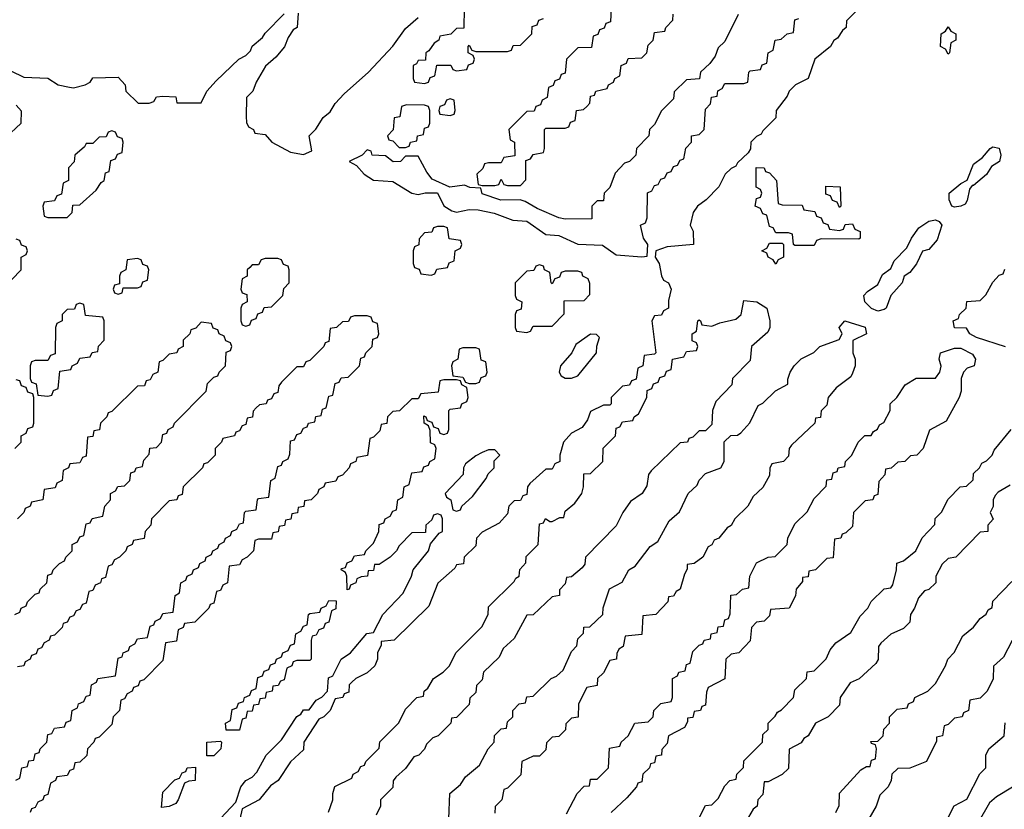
# Model space of a CAD drawing. Header units: inches. Extents: x 2710028 to 2964570, y 496606 to 722708.
# Tile 211 of 228: x 2904561 to 2907646, y 675560 to 678034. Entities that reach past the tile are written whole.
import ezdxf

# ---------------------------------------------------------------- set-up
doc = ezdxf.new("R2010")
doc.units = ezdxf.units.IN
doc.header["$MEASUREMENT"] = 0
doc.layers.add('C9607', color=7, linetype='Continuous')

msp = doc.modelspace()

# ---------------------------------------------------------------- linework, layer by layer
at = {"layer": 'C9607', "color": 6}
for points in [[(2907210, 678088), (2907152, 678030), (2907150.9, 678009.1), (2907139.6, 678000.4), (2907123.6, 677976.4), (2907111.6, 677968.4), (2907102, 677950), (2907052, 677910), (2907032, 677850), (2906992, 677830), (2906972, 677810), (2906966, 677794), (2906931.3, 677750), (2906930, 677726), (2906890, 677686), (2906884.7, 677675.3), (2906870, 677668), (2906852, 677650), (2906851.2, 677628.9), (2906843.6, 677616.4), (2906810, 677586), (2906804.7, 677575.3), (2906790, 677568), (2906772, 677550), (2906752, 677510), (2906712, 677470), (2906684.7, 677450), (2906671.3, 677430), (2906662, 677390), (2906670.9, 677370.9), (2906672, 677330), (2906590, 677322.7), (2906554, 677310), (2906552, 677290), (2906564.7, 677270), (2906571.6, 677231.6), (2906578, 677218), (2906594, 677210), (2906602, 677190), (2906594, 677154), (2906594, 677130), (2906578, 677122), (2906571.6, 677108.4), (2906550, 677106), (2906542, 677090), (2906554, 676990), (2906550, 676986), (2906518, 676982), (2906514, 676950), (2906498, 676942), (2906492.7, 676907.3), (2906478, 676902), (2906471.6, 676888.4), (2906450, 676886), (2906414, 676850), (2906414, 676830), (2906410, 676826), (2906390, 676826), (2906350, 676806), (2906339.8, 676780.2), (2906323.6, 676756.4), (2906290, 676738), (2906264.7, 676710), (2906254, 676670), (2906254, 676650), (2906238, 676642), (2906230, 676626), (2906210, 676626), (2906159.6, 676580.4), (2906152, 676570), (2906150, 676546), (2906138, 676542), (2906130, 676528), (2906110, 676526), (2906094, 676510), (2906090, 676486), (2906063.6, 676456.4), (2906010, 676428), (2905992, 676410), (2905990, 676386), (2905954, 676350), (2905951.3, 676328.7), (2905930, 676326), (2905924.7, 676315.3), (2905871.2, 676268.9), (2905843.6, 676196.4), (2905734, 676090), (2905694, 676086), (2905694, 676074), (2905682, 676050), (2905682, 676030), (2905674, 676010), (2905650, 675988), (2905614, 675970), (2905602, 675958), (2905594, 675950), (2905592.7, 675927.3), (2905578, 675922), (2905574, 675910), (2905550, 675906), (2905534, 675870), (2905514, 675850), (2905498, 675842), (2905451.3, 675770), (2905450, 675746), (2905410, 675708.7), (2905371.3, 675650), (2905346.8, 675633.2), (2905312, 675590), (2905258, 675562), (2905250.9, 675529.1)], [(2904533.7, 677873.7), (2904574.4, 677854.4), (2904650, 677851), (2904682, 677830), (2904717.2, 677822.8), (2904730, 677821), (2904766, 677830), (2904782, 677838), (2904790, 677852), (2904870, 677854), (2904892, 677830), (2904894, 677810), (2904932.7, 677772.7), (2904967.3, 677772.7), (2904982, 677778), (2904990, 677792), (2905010, 677794), (2905050, 677792), (2905054, 677774), (2905130, 677774), (2905148, 677810), (2905177.2, 677842.8), (2905248, 677910), (2905270, 677922), (2905284, 677936), (2905290, 677951.3), (2905322, 677978), (2905330, 677992), (2905390, 678052)], [(2905434, 678054), (2905430.6, 678009.4), (2905418, 678002), (2905402, 677978), (2905390.6, 677949.4), (2905363.6, 677916.4), (2905331.2, 677888.9), (2905302, 677838), (2905291.3, 677810), (2905272, 677790), (2905271.2, 677731.1), (2905272, 677712), (2905278, 677698), (2905294, 677690), (2905298, 677678), (2905330, 677674), (2905351.3, 677650), (2905410, 677618.8), (2905450, 677611.3), (2905476.4, 677623.6), (2905468, 677670), (2905489.3, 677690.7), (2905512.5, 677727.5), (2905534.2, 677745.8), (2905550, 677771), (2905578, 677802), (2905654, 677870), (2905730, 677951.3), (2905770, 678006), (2905810, 678041)], [(2906812, 678050), (2906770, 677966), (2906750, 677946), (2906739.8, 677920.2), (2906723.6, 677896.4), (2906694, 677870), (2906691.3, 677848.7), (2906650, 677846), (2906612, 677808), (2906610, 677786), (2906571.6, 677748.4), (2906550, 677706), (2906534, 677690), (2906532, 677670), (2906494, 677630), (2906492, 677610), (2906472, 677590), (2906456, 677584), (2906426.4, 677553.6), (2906410, 677508), (2906392, 677490), (2906390, 677466), (2906370, 677466), (2906354, 677450), (2906354, 677410), (2906270, 677409), (2906250, 677413.2), (2906182, 677442), (2906144.7, 677464.7), (2906129.1, 677469.1), (2906069, 677469), (2906010, 677488.7), (2906006, 677506), (2905971.3, 677508.7), (2905955.3, 677515.3), (2905909.3, 677509.3), (2905854, 677534), (2905836.5, 677556.5), (2905810, 677606), (2905770, 677606), (2905754, 677590), (2905731, 677589), (2905707.3, 677607.3), (2905666, 677610), (2905662, 677622), (2905650, 677626), (2905634, 677610), (2905594, 677590), (2905616.9, 677576.9), (2905641, 677550), (2905670, 677530.7), (2905730, 677526.8), (2905790, 677490.7), (2905810, 677486), (2905831.2, 677491.1), (2905870, 677492), (2905890, 677451.3), (2905915.3, 677435.3), (2905930, 677431), (2905970, 677438.8), (2905998, 677438), (2906047.5, 677427.5), (2906105.8, 677405.8), (2906150, 677402.8), (2906210, 677361), (2906250, 677358), (2906310, 677330.7), (2906387.3, 677327.3), (2906430, 677297.3), (2906510, 677291.3), (2906527.3, 677292.7), (2906529.2, 677330), (2906515.3, 677350), (2906506, 677390), (2906522, 677398), (2906527.3, 677412.7), (2906528.4, 677491.6), (2906542, 677498), (2906550, 677514), (2906562, 677518), (2906570, 677534), (2906582, 677538), (2906590, 677554), (2906602, 677558), (2906610, 677574), (2906622, 677578), (2906630, 677594), (2906642, 677598), (2906648.4, 677631.6), (2906666, 677650), (2906666, 677670), (2906690, 677674), (2906706, 677690), (2906710, 677754), (2906726, 677770), (2906728.8, 677791.1), (2906746, 677794), (2906748.4, 677811.6), (2906762, 677818), (2906770, 677834), (2906830, 677834), (2906842, 677838), (2906846, 677870), (2906850, 677874), (2906882, 677878), (2906887.3, 677892.7), (2906902, 677898), (2906906, 677930), (2906922, 677938), (2906928, 677970), (2906947.3, 677972.7), (2906966, 677990), (2906986, 677994), (2906990, 678034), (2907002, 678038)], [(2905954, 678070), (2905952.7, 678007.3), (2905930, 678006), (2905911.6, 677988.4), (2905878, 677982), (2905874, 677970), (2905859.6, 677960.4), (2905843.6, 677936.4), (2905834, 677930), (2905832.7, 677907.3), (2905810, 677906), (2905804.7, 677895.3), (2905794, 677890), (2905794, 677850), (2905798, 677838), (2905830, 677834), (2905842, 677838), (2905847.3, 677852.7), (2905862, 677858), (2905868, 677892), (2905911.6, 677891.6), (2905918, 677878), (2905930, 677874), (2905962, 677878), (2905967.3, 677892.7), (2905982, 677898), (2905986, 677910), (2905982, 677922), (2905966, 677930), (2905966, 677950), (2905970, 677954), (2905978, 677938), (2905990, 677934), (2906090, 677934), (2906102, 677938), (2906107.3, 677952.7), (2906130, 677954), (2906166, 677990), (2906167.3, 678012.7), (2906182, 678018), (2906187.3, 678032.7), (2906202, 678038)], [(2906414, 678070), (2906412.7, 678027.3), (2906398, 678022), (2906392.7, 678007.3), (2906378, 678002), (2906372.7, 677987.3), (2906358, 677982), (2906352.7, 677947.3), (2906310, 677946), (2906274, 677910), (2906270, 677866), (2906258, 677862), (2906252.7, 677847.3), (2906238, 677842), (2906232.7, 677827.3), (2906218, 677822), (2906214, 677790), (2906198, 677782), (2906192.7, 677767.3), (2906178, 677762), (2906172.7, 677747.3), (2906150, 677746), (2906094, 677690), (2906098, 677658), (2906112, 677650), (2906112.7, 677607.3), (2906078, 677602), (2906070, 677586), (2906030, 677586), (2906018, 677582), (2906012.7, 677567.3), (2905994, 677550), (2905998, 677518), (2906010, 677514), (2906050, 677514), (2906062, 677518), (2906070, 677534), (2906078, 677518), (2906090, 677514), (2906130, 677514), (2906147.3, 677532.7), (2906147.3, 677592.7), (2906162, 677598), (2906170, 677612), (2906202, 677618), (2906206, 677630), (2906206, 677690), (2906210, 677694), (2906270, 677694), (2906282, 677698), (2906287.3, 677712.7), (2906302, 677718), (2906306, 677750), (2906327.3, 677752.7), (2906338, 677762), (2906347.3, 677772.7), (2906350, 677794), (2906362, 677798), (2906366, 677810), (2906402, 677818), (2906406, 677830), (2906422, 677838), (2906426, 677850), (2906442, 677858), (2906446, 677890), (2906462, 677898), (2906467.3, 677912.7), (2906510, 677914), (2906526, 677930), (2906530, 677954), (2906546, 677970), (2906550, 677994), (2906582, 677998), (2906586, 678010), (2906607.3, 678032.7), (2906608.4, 678051.6)], [(2904516.4, 677663.6), (2904566, 677710), (2904567.3, 677747.3), (2904550, 677766)], [(2904508.8, 677191.1), (2904566, 677250), (2904566, 677290), (2904582, 677298), (2904586, 677310), (2904582, 677322), (2904567.3, 677327.3), (2904562, 677342), (2904550, 677346)], [(2907649.5, 677009.5), (2907558.6, 677038.6), (2907538, 677050), (2907528, 677068), (2907490, 677069), (2907486, 677090), (2907502, 677098), (2907506, 677110), (2907526, 677130), (2907529, 677151), (2907570, 677154), (2907588.4, 677171.6), (2907610, 677212), (2907630, 677234), (2907642, 677238), (2907647.3, 677252.7)], [(2905528.8, 675551.1), (2905542, 675590), (2905542, 675610), (2905548.8, 675631.1), (2905602, 675658), (2905606, 675670), (2905622, 675678), (2905630, 675694), (2905642, 675698), (2905646, 675710), (2905688, 675752), (2905689.1, 675770.9), (2905748.8, 675831.1), (2905770, 675874), (2905806, 675910), (2905826, 675914), (2905828, 675930), (2905840.4, 675939.6), (2905858, 675970), (2905888, 675990), (2905908, 676010), (2905928, 676050), (2906008.7, 676131.3), (2906028.7, 676170), (2906030, 676194), (2906110, 676274), (2906115.3, 676284.7), (2906126, 676290), (2906128.4, 676311.6), (2906147.3, 676332.7), (2906148.4, 676351.6), (2906186, 676390), (2906190, 676454), (2906202, 676458), (2906208.4, 676471.6), (2906222, 676462), (2906230, 676462), (2906254, 676474), (2906266, 676474), (2906270, 676494), (2906300.4, 676519.6), (2906322, 676550), (2906328, 676570), (2906328.7, 676611.3), (2906350, 676612), (2906388, 676650), (2906389, 676691), (2906428, 676730), (2906430, 676754), (2906442, 676758), (2906450, 676774), (2906482, 676778), (2906486, 676790), (2906500.4, 676799.6), (2906526, 676850), (2906527.3, 676872.7), (2906542, 676878), (2906547.3, 676892.7), (2906562, 676898), (2906567.3, 676912.7), (2906582, 676918), (2906587.3, 676932.7), (2906602, 676938), (2906606, 676970), (2906642, 676978), (2906650, 676994), (2906682, 676998), (2906686, 677010), (2906682, 677022), (2906668, 677028), (2906668, 677050), (2906682, 677058), (2906686, 677090), (2906690, 677094), (2906694, 677090), (2906698, 677078), (2906730, 677074), (2906755.3, 677084.7), (2906804.7, 677095.3), (2906822, 677110), (2906830, 677154), (2906870.5, 677150.5), (2906902, 677130), (2906911, 677090), (2906911, 677070), (2906905.4, 677054.6), (2906854, 677010), (2906850, 676966), (2906794, 676910), (2906792, 676890), (2906742, 676838), (2906731.3, 676810), (2906730, 676766), (2906710, 676746), (2906690, 676746), (2906670, 676726), (2906658, 676722), (2906654, 676710), (2906630, 676708), (2906539.8, 676620.2), (2906531, 676609), (2906526.4, 676573.6), (2906511.3, 676550), (2906475.3, 676524.7), (2906451.3, 676490), (2906430, 676448), (2906334, 676350), (2906331.6, 676328.4), (2906323.6, 676316.4), (2906290, 676288), (2906274, 676286), (2906270, 676266), (2906252.7, 676247.3), (2906252, 676230), (2906230, 676226), (2906170, 676169), (2906150, 676168), (2906110, 676095.3), (2906076, 676064), (2906063.6, 676036.4), (2906014, 675990), (2906010, 675966), (2905992, 675948), (2905990, 675926), (2905972, 675908), (2905970, 675888), (2905930, 675848), (2905914, 675846), (2905912, 675830), (2905872, 675790), (2905856, 675784), (2905836, 675764), (2905830, 675748), (2905812, 675730), (2905796, 675724), (2905770, 675688), (2905739.6, 675660.4), (2905731.3, 675648.7), (2905730, 675628), (2905692, 675590), (2905691.3, 675570), (2905678, 675542)], [(2904546, 676170), (2904562, 676178), (2904566, 676190), (2904582, 676198), (2904586, 676210), (2904610, 676234), (2904622, 676238), (2904626, 676250), (2904646, 676270), (2904650, 676294), (2904662, 676298), (2904666, 676310), (2904686, 676330), (2904702, 676338), (2904706, 676350), (2904726, 676370), (2904726, 676390), (2904742, 676398), (2904750, 676414), (2904762, 676418), (2904770, 676454), (2904782, 676458), (2904788.4, 676471.6), (2904822, 676478), (2904828, 676510), (2904846, 676530), (2904846, 676550), (2904862, 676558), (2904868.4, 676571.6), (2904890, 676574), (2904906, 676590), (2904910, 676614), (2904922, 676618), (2904926, 676630), (2904946, 676634), (2904950, 676654), (2904967.3, 676672.7), (2904968.8, 676691.1), (2904990, 676694), (2905006, 676710), (2905010, 676734), (2905022, 676738), (2905026, 676750), (2905042, 676758), (2905046, 676770), (2905146, 676870), (2905150, 676894), (2905170, 676914), (2905182, 676918), (2905186, 676930), (2905206, 676950), (2905208, 676992), (2905222, 676998), (2905226, 677010), (2905222, 677022), (2905207.3, 677027.3), (2905202, 677042), (2905186, 677050), (2905182, 677062), (2905167.3, 677067.3), (2905162, 677082), (2905130, 677086), (2905112.7, 677067.3), (2905098, 677062), (2905094, 677050), (2905074, 677030), (2905074, 677010), (2905058, 677002), (2905054, 676990), (2905030, 676986), (2905010, 676966), (2904998, 676962), (2904994, 676930), (2904978, 676922), (2904970, 676906), (2904958, 676902), (2904952.7, 676887.3), (2904930, 676886), (2904850, 676806), (2904838, 676802), (2904834, 676790), (2904814, 676770), (2904811.2, 676748.9), (2904794, 676746), (2904790, 676728), (2904774, 676726), (2904770, 676666), (2904758, 676662), (2904750, 676646), (2904718, 676642), (2904714, 676630), (2904698, 676622), (2904694, 676590), (2904678, 676582), (2904672.7, 676567.3), (2904638, 676562), (2904634, 676530), (2904598, 676522), (2904594, 676510), (2904578, 676502), (2904574, 676490), (2904554, 676470)], [(2904548.8, 675651.1), (2904562, 675658), (2904568, 675690), (2904586, 675694), (2904590, 675712), (2904606, 675714), (2904610, 675734), (2904622, 675738), (2904626, 675750), (2904646, 675770), (2904650, 675794), (2904662, 675798), (2904670, 675814), (2904702, 675818), (2904707.3, 675832.7), (2904722, 675838), (2904726, 675870), (2904742, 675878), (2904746, 675890), (2904762, 675898), (2904770, 675914), (2904782, 675918), (2904786, 675950), (2904802, 675958), (2904806, 675970), (2904862, 675978), (2904870, 676034), (2904882, 676038), (2904886, 676050), (2904902, 676058), (2904906, 676070), (2904922, 676078), (2904930, 676094), (2904962, 676098), (2904970, 676134), (2904982, 676138), (2904986, 676150), (2905002, 676158), (2905010, 676174), (2905042, 676178), (2905048, 676230), (2905062, 676238), (2905066, 676270), (2905082, 676278), (2905086, 676290), (2905102, 676298), (2905106, 676310), (2905122, 676318), (2905126, 676330), (2905142, 676338), (2905146, 676350), (2905162, 676358), (2905166, 676370), (2905182, 676378), (2905186, 676390), (2905202, 676398), (2905206, 676410), (2905222, 676418), (2905226, 676430), (2905242, 676438), (2905250, 676454), (2905262, 676458), (2905266, 676490), (2905270, 676494), (2905302, 676498), (2905306, 676530), (2905310, 676534), (2905342, 676538), (2905348, 676590), (2905362, 676598), (2905370, 676634), (2905382, 676638), (2905386, 676650), (2905402, 676658), (2905407.3, 676672.7), (2905410, 676714), (2905422, 676718), (2905430, 676734), (2905442, 676738), (2905450, 676754), (2905462, 676758), (2905466, 676770), (2905486, 676774), (2905488.8, 676791.1), (2905506, 676794), (2905510, 676814), (2905522, 676818), (2905530, 676854), (2905542, 676858), (2905550, 676894), (2905562, 676898), (2905568.4, 676911.6), (2905590, 676914), (2905626, 676950), (2905630, 676974), (2905642, 676978), (2905646, 676990), (2905666, 677010), (2905667.3, 677032.7), (2905682, 677038), (2905686, 677050), (2905682, 677082), (2905667.3, 677087.3), (2905662, 677102), (2905650, 677106), (2905610, 677106), (2905598, 677102), (2905591.6, 677088.4), (2905572.7, 677087.3), (2905554, 677070), (2905534, 677066), (2905530, 677026), (2905518, 677022), (2905514, 677010), (2905470, 676966), (2905458, 676962), (2905450, 676946), (2905430, 676946), (2905382, 676898), (2905372.7, 676887.3), (2905370, 676866), (2905358, 676862), (2905350, 676846), (2905338, 676842), (2905334, 676830), (2905312.7, 676827.3), (2905302, 676818), (2905292.7, 676807.3), (2905291.2, 676788.9), (2905274, 676786), (2905270, 676766), (2905258, 676762), (2905250, 676746), (2905238, 676742), (2905234, 676730), (2905198, 676722), (2905194, 676710), (2905174, 676690), (2905174, 676670), (2905150, 676646), (2905138, 676642), (2905134, 676630), (2905074, 676570), (2905070, 676546), (2905058, 676542), (2905054, 676530), (2905030, 676526), (2904974, 676470), (2904972, 676450), (2904954, 676430), (2904951.2, 676408.9), (2904918, 676402), (2904914, 676390), (2904898, 676382), (2904894, 676370), (2904874, 676350), (2904858, 676342), (2904850, 676326), (2904838, 676322), (2904830, 676286), (2904818, 676282), (2904814, 676270), (2904798, 676262), (2904790, 676246), (2904778, 676242), (2904770, 676206), (2904758, 676202), (2904750, 676186), (2904738, 676182), (2904730, 676166), (2904718, 676162), (2904710, 676146), (2904698, 676142), (2904694, 676130), (2904670, 676106), (2904658, 676102), (2904654, 676090), (2904638, 676082), (2904630, 676066), (2904618, 676062), (2904612.7, 676047.3), (2904598, 676042), (2904594, 676030), (2904578, 676022), (2904574, 676010), (2904554, 676006)], [(2905906, 675530), (2905909.2, 675610), (2905942, 675638), (2905958, 675662), (2906002, 675698), (2906028.7, 675750), (2906048, 675770), (2906049.1, 675790.9), (2906070, 675812), (2906086, 675814), (2906090, 675834), (2906106, 675850), (2906106, 675870), (2906126, 675890), (2906146, 675894), (2906150, 675912), (2906170, 675914), (2906226, 675970), (2906243.1, 675976.9), (2906264, 675996), (2906290, 676054), (2906307.3, 676072.7), (2906310, 676094), (2906328, 676112), (2906329.2, 676130.8), (2906348, 676132), (2906388, 676170), (2906389.1, 676190.9), (2906408.8, 676251.1), (2906448.4, 676271.6), (2906469.3, 676310.7), (2906490, 676322), (2906536.4, 676383.6), (2906560.4, 676399.6), (2906596.4, 676463.6), (2906628.4, 676491.6), (2906655.3, 676550), (2906684, 676576), (2906690, 676591.3), (2906710, 676612), (2906758, 676630), (2906768, 676650), (2906768.7, 676711.3), (2906789, 676731), (2906810, 676732), (2906820.4, 676739.6), (2906849, 676771), (2906875.3, 676824.7), (2906890, 676832), (2906929.1, 676870.9), (2906968, 676892), (2906968, 676908), (2906975.3, 676930), (2906988, 676950), (2907010, 676971), (2907049, 676991), (2907068, 677010), (2907128.4, 677031.6), (2907138, 677050), (2907128.7, 677070), (2907146, 677090), (2907210.6, 677070.6), (2907214, 677050), (2907171.6, 677028.4), (2907171, 676990), (2907178.8, 676970), (2907178.8, 676950), (2907170, 676926), (2907164.7, 676915.3), (2907119.6, 676880.4), (2907094, 676850), (2907090, 676826), (2907072, 676808), (2907070, 676788), (2907054, 676786), (2907052, 676770), (2906979.6, 676700.4), (2906972, 676690), (2906970, 676666), (2906954, 676650), (2906918, 676642), (2906911.6, 676628.4), (2906910, 676606), (2906890, 676568), (2906859.6, 676540.4), (2906842, 676510), (2906802, 676470), (2906790.7, 676449.3), (2906778, 676442), (2906751.3, 676410), (2906736.9, 676403.1), (2906730, 676388.7), (2906718, 676382), (2906702, 676350), (2906674, 676330), (2906652.7, 676327.3), (2906652.7, 676312.7), (2906643.6, 676296.4), (2906630.7, 676249.3), (2906618, 676242), (2906610, 676228), (2906594, 676226), (2906592, 676210), (2906554, 676170), (2906514, 676166), (2906510, 676108), (2906458, 676102), (2906452, 676070), (2906438, 676062), (2906432, 676048), (2906431.3, 676030), (2906410, 676026), (2906390, 675988), (2906372, 675970), (2906370, 675948), (2906338, 675942), (2906312, 675890), (2906311.2, 675848.9), (2906290, 675846), (2906272, 675828), (2906270.9, 675809.1), (2906250, 675788), (2906230, 675786), (2906212, 675768), (2906210, 675746), (2906190, 675726), (2906170, 675726), (2906134, 675710), (2906131.6, 675668.4), (2906090, 675626), (2906078, 675622), (2906072, 675590), (2906051.3, 675568.7), (2906050, 675548)], [(2906274.6, 675545.4), (2906308, 675610), (2906330, 675632), (2906346, 675634), (2906350, 675654), (2906370, 675654), (2906406, 675690), (2906408.8, 675751.1), (2906442, 675758), (2906446, 675770), (2906468, 675790), (2906488, 675830), (2906530, 675834), (2906546, 675850), (2906548, 675870), (2906570, 675892), (2906602, 675898), (2906606, 675910), (2906606, 675970), (2906622, 675978), (2906626, 675990), (2906646, 675994), (2906650, 676014), (2906662, 676018), (2906670, 676054), (2906690, 676074), (2906702, 676078), (2906706, 676090), (2906726, 676094), (2906728, 676110), (2906746, 676114), (2906750, 676132), (2906766, 676134), (2906770, 676154), (2906782, 676158), (2906787.3, 676172.7), (2906789.1, 676230.9), (2906807.3, 676232.7), (2906826, 676250), (2906846, 676254), (2906848.7, 676290), (2906870, 676332), (2906906, 676350), (2906928, 676352), (2906966, 676390), (2906968, 676410), (2906990, 676454), (2907028.4, 676491.6), (2907050, 676534), (2907088, 676572), (2907090, 676592), (2907106, 676594), (2907110, 676614), (2907122, 676618), (2907126, 676630), (2907146, 676634), (2907148, 676650), (2907168, 676670), (2907188, 676710), (2907209.3, 676730.7), (2907228.4, 676731.6), (2907236.4, 676743.6), (2907248.7, 676751.3), (2907255.3, 676764.7), (2907268.4, 676771.6), (2907288, 676810), (2907288.7, 676830), (2907309.3, 676850.7), (2907335.3, 676890), (2907370, 676910.7), (2907430, 676911.3), (2907444, 676930), (2907448.4, 676948.4), (2907442, 676970), (2907446, 676990), (2907490, 677004.7), (2907510, 677004.7), (2907546, 676986), (2907556, 676970), (2907552, 676950), (2907530, 676942), (2907518, 676930), (2907511.3, 676910), (2907511.3, 676870), (2907504.7, 676850), (2907463.6, 676776.4), (2907411.6, 676748.4), (2907391.3, 676690), (2907372, 676670), (2907352, 676668), (2907334, 676650), (2907312.7, 676647.3), (2907291.6, 676628.4), (2907274, 676626), (2907271.6, 676608.4), (2907252.7, 676587.3), (2907250, 676546), (2907238, 676542), (2907234, 676530), (2907210, 676526), (2907174, 676490), (2907170, 676446), (2907150, 676426), (2907138, 676422), (2907134, 676410), (2907114, 676406), (2907110, 676348), (2907090, 676346), (2907054, 676310), (2907034, 676306), (2907031.2, 676288.9), (2907014, 676286), (2907014, 676274), (2906994, 676250), (2906991.6, 676228.4), (2906972, 676190), (2906914, 676186), (2906910, 676166), (2906894, 676150), (2906870, 676146), (2906854, 676130), (2906850, 676088), (2906814, 676050), (2906790, 676046), (2906774, 676030), (2906770.9, 675969.1), (2906718, 675942), (2906712.7, 675927.3), (2906710, 675886), (2906698, 675882), (2906694, 675870), (2906674, 675866), (2906670, 675848), (2906654, 675846), (2906654, 675834), (2906643.6, 675816.4), (2906594, 675790), (2906590, 675766), (2906572.7, 675747.3), (2906572, 675730), (2906554, 675726), (2906550, 675706), (2906538, 675702), (2906534, 675690), (2906514, 675670), (2906510, 675646), (2906498, 675642), (2906494, 675630), (2906463.6, 675596.4), (2906414, 675550)], [(2904546, 676690), (2904566, 676710), (2904566, 676730), (2904582, 676738), (2904587.3, 676752.7), (2904602, 676758), (2904606, 676770), (2904606, 676850), (2904602, 676862), (2904587.3, 676867.3), (2904582, 676882), (2904567.3, 676887.3), (2904562, 676902), (2904550, 676906)], [(2905190, 675531.3), (2905238, 675582), (2905254, 675630), (2905269.5, 675650.5), (2905290, 675661), (2905304.1, 675675.9), (2905334, 675730), (2905382, 675778), (2905430, 675851.3), (2905442, 675858), (2905450, 675871.3), (2905468, 675872), (2905490, 675902), (2905508.4, 675911.6), (2905526, 675930), (2905528.4, 675971.6), (2905542, 675978), (2905568, 676030), (2905598, 676050), (2905649, 676111), (2905670, 676114), (2905699, 676170), (2905762.7, 676237.3), (2905789.2, 676290), (2905794, 676310), (2905842, 676370), (2905848, 676392), (2905875.3, 676424.7), (2905886, 676430), (2905886, 676470), (2905882, 676482), (2905870, 676486), (2905858, 676482), (2905852.7, 676467.3), (2905834, 676450), (2905832.7, 676427.3), (2905790, 676426), (2905750, 676386), (2905742, 676370), (2905722, 676350), (2905687.3, 676327.3), (2905672.7, 676327.3), (2905670, 676308.7), (2905652.7, 676307.3), (2905651.3, 676290), (2905631.6, 676288.4), (2905618, 676282), (2905614, 676270), (2905598, 676262), (2905594, 676250), (2905587.3, 676247.3), (2905586, 676290), (2905582, 676302), (2905568, 676310), (2905570, 676314), (2905582, 676318), (2905587.3, 676332.7), (2905602, 676338), (2905610, 676354), (2905642, 676358), (2905646, 676370), (2905670, 676394), (2905686, 676430), (2905687.3, 676452.7), (2905702, 676458), (2905706, 676470), (2905722, 676478), (2905730, 676494), (2905742, 676498), (2905746, 676530), (2905762, 676538), (2905766, 676570), (2905782, 676578), (2905790, 676614), (2905822, 676618), (2905827.3, 676632.7), (2905842, 676638), (2905846, 676650), (2905862, 676658), (2905866, 676690), (2905862, 676702), (2905848.7, 676708.7), (2905847.3, 676747.3), (2905842, 676762), (2905828, 676770), (2905827.3, 676792.7), (2905834, 676790), (2905838, 676778), (2905852.7, 676772.7), (2905858, 676758), (2905872.7, 676752.7), (2905878, 676738), (2905890, 676734), (2905902, 676738), (2905906, 676750), (2905906, 676810), (2905910, 676814), (2905942, 676818), (2905946, 676830), (2905962, 676838), (2905966, 676850), (2905962, 676882), (2905946, 676890), (2905942, 676902), (2905930, 676906), (2905890, 676906), (2905878, 676902), (2905872.7, 676867.3), (2905818, 676862), (2905810, 676846), (2905790, 676846), (2905751.6, 676808.4), (2905730, 676806), (2905714, 676790), (2905711.2, 676768.9), (2905694, 676766), (2905690, 676746), (2905670, 676726), (2905658, 676722), (2905651.3, 676668.7), (2905618, 676662), (2905614, 676650), (2905598, 676642), (2905594, 676630), (2905572.7, 676607.3), (2905558, 676602), (2905551.6, 676588.4), (2905518, 676582), (2905514, 676570), (2905498, 676562), (2905494, 676550), (2905474, 676530), (2905454, 676526), (2905451.2, 676508.9), (2905434, 676506), (2905431.2, 676488.9), (2905414, 676486), (2905411.2, 676468.9), (2905394, 676466), (2905391.2, 676448.9), (2905374, 676446), (2905371.2, 676428.9), (2905354, 676426), (2905350, 676406), (2905310, 676406), (2905298, 676402), (2905294, 676370), (2905274, 676350), (2905258, 676342), (2905250, 676326), (2905218, 676322), (2905212, 676270), (2905198, 676262), (2905190, 676246), (2905178, 676242), (2905170, 676206), (2905158, 676202), (2905154, 676190), (2905110, 676146), (2905078, 676142), (2905074, 676130), (2905058, 676122), (2905052.7, 676087.3), (2905018, 676082), (2905010, 676026), (2904950, 675966), (2904938, 675962), (2904932.7, 675947.3), (2904918, 675942), (2904914, 675930), (2904898, 675922), (2904890, 675906), (2904878, 675902), (2904874, 675870), (2904854, 675850), (2904850, 675826), (2904810, 675786), (2904798, 675782), (2904794, 675770), (2904774, 675750), (2904771.2, 675728.9), (2904750, 675708), (2904734, 675706), (2904730, 675686), (2904718, 675682), (2904710, 675666), (2904678, 675662), (2904674, 675650), (2904658, 675642), (2904650, 675606), (2904638, 675602), (2904634, 675590), (2904618, 675582), (2904610, 675566), (2904598, 675562), (2904594, 675550)], [(2906688.8, 675531.1), (2906710, 675572), (2906730, 675574), (2906750, 675594), (2906770, 675634), (2906786, 675650), (2906806, 675654), (2906808, 675670), (2906828.7, 675691.3), (2906830, 675712), (2906888, 675770), (2906890, 675794), (2906906, 675810), (2906906, 675830), (2906928.4, 675851.6), (2906935.3, 675864.7), (2906948.4, 675871.6), (2906986, 675910), (2906990, 675934), (2907026, 675970), (2907028.8, 675991.1), (2907050, 675994), (2907088.4, 676031.6), (2907100.2, 676059.8), (2907118, 676082), (2907165.6, 676114.4), (2907194.6, 676165.4), (2907218, 676190), (2907229.3, 676210.7), (2907270, 676251.3), (2907290, 676254), (2907296.4, 676263.6), (2907308, 676310), (2907309.2, 676330.8), (2907330, 676338), (2907368.7, 676370), (2907389.1, 676410.9), (2907428, 676452), (2907429.1, 676470.9), (2907448.8, 676491.1), (2907470, 676532), (2907508, 676570), (2907528, 676572), (2907548, 676592), (2907550, 676612), (2907568, 676630), (2907575.3, 676644.7), (2907590, 676652), (2907608, 676670), (2907614.6, 676685.4), (2907668, 676750)], [(2907664.7, 676575.3), (2907626.4, 676553.6), (2907616.9, 676543.1), (2907611.3, 676530), (2907611.2, 676508.9), (2907602, 676490), (2907611.3, 676468.7), (2907594, 676450), (2907594, 676430), (2907570, 676428), (2907494, 676350), (2907470, 676346), (2907451.6, 676328.4), (2907432, 676290), (2907431.3, 676270), (2907410, 676249), (2907396, 676244), (2907376.9, 676223.1), (2907364.7, 676190), (2907352, 676170), (2907350, 676146), (2907330, 676126), (2907290, 676108.7), (2907259.6, 676080.4), (2907252, 676070), (2907251.2, 676028.9), (2907243.6, 676016.4), (2907190.9, 675969.1), (2907163.5, 675956.5), (2907132, 675910), (2907130, 675886), (2907094, 675850), (2907054, 675830), (2907031.3, 675790), (2907018, 675782), (2907010, 675768.7), (2906972, 675748), (2906970, 675688), (2906950, 675668.7), (2906906, 675646), (2906894, 675646), (2906890, 675606), (2906874, 675590), (2906872, 675570), (2906859.6, 675560.4), (2906836.9, 675523.1)], [(2907118, 675550), (2907128.4, 675571.6), (2907129.4, 675610.6), (2907196.4, 675683.6), (2907214, 675694), (2907226, 675694), (2907230, 675714), (2907242, 675718), (2907246, 675750), (2907242, 675762), (2907230, 675766), (2907228, 675772), (2907250, 675774), (2907266, 675790), (2907268.4, 675811.6), (2907286, 675830), (2907286, 675850), (2907310, 675874), (2907342, 675878), (2907346, 675890), (2907362, 675898), (2907366, 675910), (2907406, 675930), (2907430, 675954), (2907462, 676010), (2907468.7, 676030), (2907488.8, 676051.1), (2907516.4, 676103.6), (2907549.1, 676130.9), (2907570, 676158), (2907589, 676171), (2907595.3, 676184.7), (2907608, 676192), (2907610, 676212), (2907670, 676274)], [(2907670.9, 676089.1), (2907643.6, 676036.4), (2907612, 676008), (2907610.9, 675969.1), (2907592, 675930), (2907570, 675908), (2907538, 675902), (2907534, 675870), (2907518, 675862), (2907514, 675850), (2907490, 675846), (2907470, 675826), (2907458, 675822), (2907452, 675790), (2907434, 675786), (2907434, 675774), (2907402, 675710), (2907350, 675689), (2907312, 675688), (2907294, 675670), (2907292, 675650), (2907282, 675630), (2907256, 675604), (2907244.7, 675570), (2907222, 675530)], [(2907470, 675534), (2907489.1, 675570.9), (2907528.4, 675591.6), (2907569.1, 675670.9), (2907588, 675690), (2907588, 675730), (2907598, 675750), (2907646, 675790), (2907648.8, 675831.1)], [(2907671.2, 675628.9), (2907621.4, 675598.6), (2907599.8, 675580.2), (2907563.5, 675516.5)]]:
    msp.add_lwpolyline(points, dxfattribs=at)
for points in [[(2907470, 677926), (2907462, 677942), (2907446, 677950), (2907448, 677990), (2907462, 677998), (2907470, 678012), (2907478, 677998), (2907494, 677990), (2907494, 677970), (2907478, 677962), (2907474, 677930)], [(2905772.7, 677767.3), (2905758, 677762), (2905752, 677730), (2905734, 677726), (2905731.2, 677688.9), (2905714, 677670), (2905718, 677658), (2905730, 677654), (2905750, 677634), (2905770, 677634), (2905782, 677638), (2905786, 677650), (2905806, 677654), (2905808, 677670), (2905826, 677674), (2905830, 677694), (2905842, 677698), (2905846, 677710), (2905846, 677750), (2905842, 677762), (2905830, 677766)], [(2905910, 677786), (2905898, 677782), (2905892.7, 677767.3), (2905878, 677762), (2905874, 677750), (2905878, 677738), (2905910, 677734), (2905922, 677738), (2905926, 677750), (2905922, 677782)], [(2904850, 677686), (2904838, 677682), (2904832.7, 677667.3), (2904810, 677666), (2904790, 677646), (2904770, 677646), (2904764.7, 677635.3), (2904734, 677610), (2904731.6, 677588.4), (2904714, 677570), (2904714, 677530), (2904698, 677522), (2904692.7, 677487.3), (2904678, 677482), (2904670, 677466), (2904638, 677462), (2904634, 677450), (2904638, 677418), (2904650, 677414), (2904710, 677414), (2904726, 677430), (2904727.3, 677452.7), (2904750, 677454), (2904800.4, 677499.6), (2904816.4, 677523.6), (2904826, 677530), (2904830, 677554), (2904842, 677558), (2904847.3, 677592.7), (2904862, 677598), (2904867.3, 677612.7), (2904882, 677618), (2904886, 677650), (2904882, 677662), (2904867.3, 677667.3), (2904862, 677682)], [(2907550, 677514), (2907545.4, 677514.6), (2907536.9, 677503.1), (2907530, 677468), (2907523.5, 677456.5), (2907510, 677449.4), (2907490, 677446.6), (2907482, 677450), (2907473.2, 677470), (2907473.2, 677490), (2907510, 677521), (2907529.2, 677530.8), (2907550, 677581), (2907578, 677602), (2907602, 677630), (2907610, 677636), (2907630, 677631.3), (2907634.8, 677610), (2907630.8, 677590), (2907605.5, 677574.5), (2907590, 677549.3)], [(2907130, 677374), (2907142, 677378), (2907147.3, 677392.7), (2907170, 677394), (2907178, 677378), (2907194, 677370), (2907194, 677350), (2907190, 677346), (2907072.7, 677347.3), (2907058, 677342), (2907050, 677326), (2906990, 677326), (2906986, 677330), (2906982, 677362), (2906970, 677366), (2906930, 677366), (2906922, 677382), (2906910, 677386), (2906902, 677422), (2906890, 677426), (2906882, 677442), (2906866, 677450), (2906870, 677474), (2906882, 677478), (2906886, 677490), (2906882, 677502), (2906868.8, 677508.9), (2906868.7, 677571.3), (2906894, 677570), (2906898, 677558), (2906910, 677554), (2906932, 677530), (2906938, 677458), (2906950, 677454), (2907012.7, 677452.7), (2907018, 677438), (2907052.7, 677432.7), (2907058, 677418), (2907072.7, 677412.7), (2907078, 677398), (2907092.7, 677392.7), (2907098, 677378)], [(2907130, 677446), (2907122, 677462), (2907107.3, 677467.3), (2907102, 677482), (2907087.3, 677487.3), (2907087.3, 677512.7), (2907132, 677510), (2907134, 677450)], [(2907250, 677120.9), (2907229.6, 677129.6), (2907208.7, 677150), (2907206, 677170), (2907217.2, 677182.8), (2907250, 677204.7), (2907264, 677236), (2907290, 677254), (2907301.2, 677278.8), (2907340.4, 677319.6), (2907355.3, 677350), (2907378.6, 677381.4), (2907410, 677402.8), (2907430, 677406.8), (2907442, 677402), (2907450.6, 677390), (2907435.8, 677344.2), (2907410, 677314), (2907390, 677308.7), (2907370.6, 677269.4), (2907350, 677242), (2907332, 677230), (2907326, 677210), (2907290.8, 677170), (2907276, 677130), (2907270, 677126)], [(2905890, 677386), (2905870, 677386), (2905858, 677382), (2905852, 677368), (2905830, 677366), (2905812.7, 677347.3), (2905811.6, 677328.4), (2905798, 677322), (2905794, 677310), (2905794, 677270), (2905798, 677258), (2905812.7, 677252.7), (2905818, 677238), (2905850, 677234), (2905862, 677238), (2905868, 677252), (2905902, 677258), (2905907.3, 677272.7), (2905922, 677278), (2905926, 677310), (2905942, 677318), (2905946, 677330), (2905942, 677342), (2905907.3, 677347.3), (2905902, 677382)], [(2906930, 677268), (2906922, 677282), (2906906, 677290), (2906902, 677302), (2906886, 677310), (2906902, 677318), (2906910, 677334), (2906950, 677334), (2906954, 677330), (2906954, 677290), (2906938, 677282)], [(2904930, 677286), (2904898, 677282), (2904894, 677250), (2904878, 677242), (2904874, 677230), (2904874, 677206), (2904858, 677202), (2904854, 677190), (2904858, 677178), (2904870, 677174), (2904882, 677178), (2904886, 677194), (2904930, 677194), (2904942, 677198), (2904947.3, 677212.7), (2904962, 677218), (2904966, 677250), (2904962, 677262), (2904947.3, 677267.3), (2904942, 677282)], [(2905370, 677286), (2905330, 677286), (2905318, 677282), (2905310, 677266), (2905290, 677266), (2905282, 677258), (2905274, 677250), (2905274, 677230), (2905258, 677222), (2905254, 677190), (2905258, 677178), (2905272.7, 677172.7), (2905274, 677150), (2905258, 677142), (2905254, 677130), (2905254, 677090), (2905258, 677078), (2905270, 677074), (2905282, 677078), (2905287.3, 677092.7), (2905302, 677098), (2905307.3, 677112.7), (2905322, 677118), (2905327.3, 677132.7), (2905350, 677134), (2905386, 677170), (2905388.4, 677191.6), (2905406, 677210), (2905406, 677250), (2905402, 677262), (2905387.3, 677267.3), (2905382, 677282)], [(2906190, 677266), (2906178, 677262), (2906171.6, 677248.4), (2906150, 677246), (2906114, 677210), (2906114, 677170), (2906118, 677158), (2906134, 677150), (2906132.7, 677127.3), (2906118, 677122), (2906114, 677110), (2906114, 677070), (2906118, 677058), (2906150, 677054), (2906162, 677058), (2906170, 677074), (2906230, 677074), (2906267.3, 677112.7), (2906267.3, 677152.7), (2906330, 677154), (2906347.3, 677172.7), (2906347.3, 677207.3), (2906342, 677222), (2906326, 677230), (2906322, 677242), (2906310, 677246), (2906270, 677246), (2906258, 677242), (2906252.7, 677227.3), (2906238, 677222), (2906230, 677206), (2906226, 677210), (2906222, 677242), (2906206, 677250), (2906202, 677262)], [(2904750, 677146), (2904738, 677142), (2904732.7, 677127.3), (2904710, 677126), (2904694, 677110), (2904694, 677090), (2904678, 677082), (2904674, 677070), (2904672.7, 676987.3), (2904658, 676982), (2904650, 676966), (2904610, 676966), (2904598, 676962), (2904594, 676950), (2904594, 676910), (2904598, 676898), (2904612.7, 676892.7), (2904618, 676858), (2904650, 676854), (2904662, 676858), (2904667.3, 676872.7), (2904682, 676878), (2904687.3, 676932.7), (2904722, 676938), (2904726, 676950), (2904742, 676958), (2904750, 676974), (2904782, 676978), (2904788.4, 676991.6), (2904806, 676994), (2904808.4, 677011.6), (2904826, 677030), (2904826, 677090), (2904822, 677102), (2904767.3, 677107.3), (2904762, 677142)], [(2906350, 677048.7), (2906303.5, 677016.5), (2906291.3, 676990), (2906256, 676950), (2906251.3, 676930), (2906258, 676918), (2906270, 676911.3), (2906290, 676911), (2906310, 676918), (2906368.7, 676990), (2906369, 677011), (2906378, 677038), (2906368, 677048)], [(2905990, 677006), (2905950, 677006), (2905938, 677002), (2905934, 676970), (2905918, 676962), (2905914, 676950), (2905918, 676918), (2905950, 676914), (2905958, 676898), (2905970, 676894), (2905990, 676894), (2906002, 676898), (2906007.3, 676912.7), (2906022, 676918), (2906026, 676930), (2906022, 676962), (2906007.3, 676967.3), (2906002, 677002)], [(2906050, 676686), (2906030, 676686), (2906010, 676678), (2905990, 676668), (2905958, 676642), (2905951.3, 676630), (2905950.6, 676609.4), (2905894, 676550), (2905898, 676538), (2905912, 676530), (2905918, 676498), (2905930, 676494), (2905942, 676498), (2905946, 676510), (2905980.2, 676539.8), (2906023.1, 676596.9), (2906029.1, 676610.9), (2906048, 676630), (2906048, 676652), (2906066, 676670)], [(2905208, 675808), (2905206, 675830), (2905222, 675838), (2905227.3, 675872.7), (2905242, 675878), (2905247.3, 675892.7), (2905262, 675898), (2905266, 675910), (2905282, 675918), (2905287.3, 675932.7), (2905302, 675938), (2905307.3, 675972.7), (2905322, 675978), (2905327.3, 675992.7), (2905342, 675998), (2905347.3, 676012.7), (2905362, 676018), (2905366, 676030), (2905382, 676038), (2905386, 676050), (2905402, 676058), (2905410, 676074), (2905422, 676078), (2905426, 676110), (2905442, 676118), (2905450, 676134), (2905462, 676138), (2905466, 676170), (2905470, 676174), (2905502, 676178), (2905506, 676190), (2905522, 676198), (2905530, 676214), (2905552.7, 676212.7), (2905551.6, 676188.4), (2905538, 676182), (2905530, 676146), (2905518, 676142), (2905512.7, 676127.3), (2905498, 676122), (2905490, 676106), (2905478, 676102), (2905474, 676090), (2905474, 676030), (2905470, 676026), (2905430, 676026), (2905418, 676022), (2905414, 676010), (2905398, 676002), (2905390, 675966), (2905378, 675962), (2905371.6, 675948.4), (2905354, 675946), (2905352, 675930), (2905334, 675926), (2905330, 675908), (2905314, 675906), (2905310, 675888), (2905294, 675886), (2905290, 675868), (2905274, 675866), (2905270, 675846), (2905258, 675842), (2905250, 675808)], [(2905147.3, 675727.3), (2905148, 675770), (2905190, 675774), (2905194, 675770), (2905192, 675750), (2905170, 675728)], [(2905006, 675566), (2905010, 675614), (2905047.3, 675652.7), (2905062, 675658), (2905070, 675674), (2905082, 675678), (2905086, 675690), (2905112, 675692), (2905111.3, 675650), (2905091.6, 675648.4), (2905078, 675642), (2905058, 675590), (2905050, 675578), (2905030, 675568.7)]]:
    msp.add_lwpolyline(points, close=True, dxfattribs=at)

doc.saveas('drawing.dxf')
